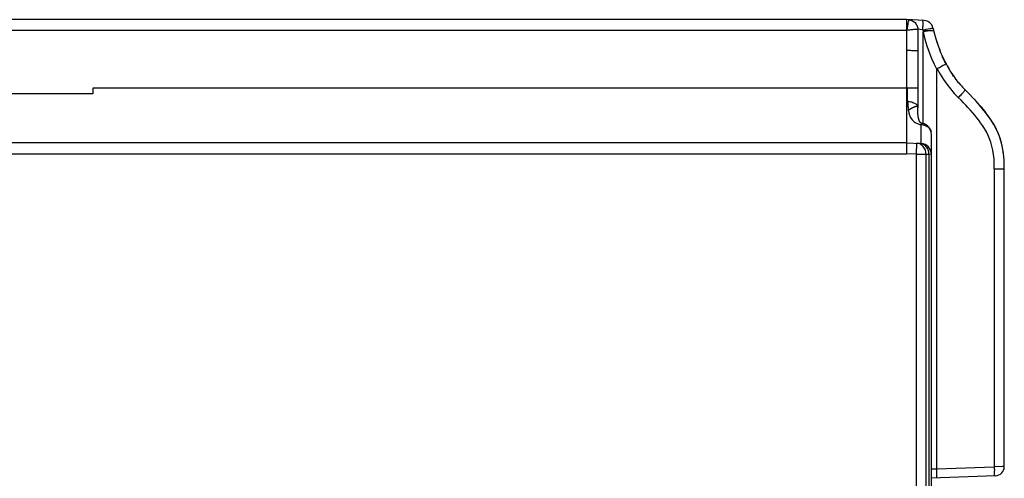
# Model space of a CAD drawing. Header units: millimetres. Extents: x -71 to 747, y -184 to 606.
# Tile 96 of 97: x 458 to 566, y 279 to 329. Entities that reach past the tile are written whole.
import ezdxf

# ---------------------------------------------------------------- set-up
doc = ezdxf.new("R2010")
doc.units = ezdxf.units.MM
doc.header["$LTSCALE"] = 30.734
doc.layers.get('0').update_dxf_attribs({"linetype": 'CONTINUOUS'})

msp = doc.modelspace()

# ---------------------------------------------------------------- linework, layer by layer
at = {"color": 7}
for p, q in [((554.81, 329.44), (410.53, 329.44)), ((554.81, 329.44), (554.81, 329.43)), ((556.74, 329.35), (554.81, 329.44)), ((554.81, 329.43), (554.81, 329.33)), ((554.81, 329.33), (554.81, 329.11)), ((554.87, 328.49), (554.86, 328.48)), ((554.88, 328.59), (554.87, 328.53)), ((554.87, 328.53), (554.87, 328.49)), ((554.9, 328.67), (554.88, 328.59)), ((554.96, 329.04), (554.9, 328.67)), ((554.99, 329.21), (554.96, 329.04)), ((555.01, 329.29), (554.99, 329.21)), ((556.97, 328.38), (557.19, 328.43)), ((557.19, 328.43), (557.39, 328.47)), ((557.71, 328.54), (557.74, 328.43)), ((557.74, 328.43), (557.76, 328.33)), ((410.53, 328.3), (554.81, 328.3)), ((554.81, 328.3), (554.84, 328.3)), ((554.84, 328.3), (554.84, 328.24)), ((554.84, 326.08), (554.84, 328.24)), ((556.04, 328.24), (556.03, 327.13)), ((556.04, 328.38), (556.04, 328.24)), ((556.61, 328.31), (556.04, 328.38)), ((556.61, 328.31), (556.61, 328.24)), ((556.61, 328.24), (556.62, 328.08)), ((556.61, 328.24), (557.08, 328.24)), ((556.62, 318.03), (556.62, 328.08)), ((557.29, 328.24), (557.08, 328.19)), ((557.08, 328.24), (557.29, 328.24)), ((557.49, 328.24), (557.78, 328.24)), ((557.76, 328.33), (557.78, 328.24)), ((557.78, 328.24), (557.78, 328.24)), ((557.78, 328.24), (557.95, 327.58)), ((557.95, 327.58), (558.14, 326.97)), ((556.03, 327.13), (556.03, 319.9)), ((558.14, 326.97), (558.34, 326.38)), ((558.34, 326.38), (558.55, 325.83)), ((554.83, 321.95), (554.84, 326.08)), ((558.55, 325.83), (558.78, 325.32)), ((558.77, 325.34), (558.7, 325.5)), ((559.01, 324.83), (558.77, 325.34)), ((558.78, 325.32), (559.01, 324.83)), ((558.29, 324.11), (558.17, 324.04)), ((558.41, 324.17), (558.29, 324.11)), ((558.52, 324.23), (558.41, 324.17)), ((558.63, 324.29), (558.52, 324.23)), ((558.73, 324.35), (558.63, 324.29)), ((558.82, 324.4), (558.73, 324.35)), ((558.9, 324.44), (558.82, 324.4)), ((558.97, 324.49), (558.9, 324.44)), ((559.14, 324.59), (559.01, 324.83)), ((559.01, 324.83), (559.05, 324.75)), ((559.01, 324.83), (559.01, 324.83)), ((559.01, 324.83), (559.14, 324.59)), ((559.05, 324.75), (559.09, 324.67)), ((559.09, 324.67), (559.14, 324.59)), ((559.14, 324.59), (559.25, 324.39)), ((558.14, 280.17), (558.14, 323.96)), ((559.67, 323.68), (560.02, 323.17)), ((559.88, 323.36), (559.98, 323.22)), ((465.53, 321.94), (465.53, 321.29)), ((554.81, 321.94), (465.53, 321.94)), ((554.82, 321.94), (554.81, 321.94)), ((554.81, 321.94), (554.81, 315.93)), ((554.83, 321.95), (554.82, 321.94)), ((554.83, 321.95), (554.83, 321.95)), ((554.89, 321.97), (554.89, 320.49)), ((560.41, 322.65), (560.4, 322.67)), ((560.56, 322.47), (560.41, 322.65)), ((465.53, 321.29), (410.53, 321.29)), ((561.67, 321.3), (561.15, 321.82)), ((561.67, 321.3), (562.09, 320.85)), ((561.67, 321.29), (561.68, 321.29)), ((562.47, 320.45), (562.08, 320.87)), ((554.96, 320.29), (554.96, 320.24)), ((554.96, 320.13), (554.96, 320.08)), ((554.96, 320.08), (554.96, 320.03)), ((554.96, 320.03), (554.96, 319.98)), ((555.97, 319.9), (555.94, 319.9)), ((556.02, 319.89), (555.97, 319.9)), ((556.03, 319.86), (556.03, 319.93)), ((556.03, 319.9), (556.03, 319.77)), ((556.03, 319.86), (556.03, 319.87)), ((556.04, 319.7), (556.03, 319.77)), ((562.23, 320.71), (562.49, 320.43)), ((562.83, 320.05), (562.47, 320.45)), ((562.49, 320.43), (562.85, 320.03)), ((563.16, 319.65), (562.83, 320.05)), ((562.98, 319.87), (563.21, 319.6)), ((563.53, 319.19), (563.1, 319.73)), ((563.47, 319.27), (563.16, 319.65)), ((563.21, 319.6), (563.5, 319.23)), ((563.76, 318.9), (563.47, 319.27)), ((556.39, 317.93), (556.39, 315.86)), ((557.53, 316.9), (557.52, 316.97)), ((557.53, 314.66), (557.53, 316.89)), ((554.81, 315.93), (410.53, 315.93)), ((554.81, 315.93), (554.79, 314.73)), ((554.81, 315.93), (556.39, 315.86)), ((555.9, 315.88), (555.85, 314.68)), ((410.53, 314.73), (554.79, 314.73)), ((555.85, 314.68), (554.79, 314.73)), ((555.85, 314.68), (555.85, 123.31)), ((555.85, 314.68), (556.95, 314.68)), ((556.95, 314.68), (557.27, 314.67)), ((556.95, 123.32), (556.95, 314.68)), ((557.53, 314.66), (557.27, 314.67)), ((557.27, 314.67), (557.27, 123.32)), ((557.53, 123.33), (557.53, 314.66)), ((565.43, 314.88), (565.41, 315.03)), ((564.44, 313.06), (565.53, 313.06)), ((564.44, 313.06), (564.44, 280.39)), ((565.53, 280.4), (565.53, 313.06)), ((557.53, 280.15), (558.14, 280.17)), ((558.14, 280.17), (564.44, 280.39)), ((565.35, 280.4), (564.44, 280.39)), ((565.53, 280.4), (565.35, 280.4)), ((565.53, 280.4), (565.53, 280.4)), ((564.57, 279.4), (557.53, 279.15))]:
    msp.add_line(p, q, dxfattribs=at)
for points in [[(554.81, 329.11), (554.81, 328.91), (554.81, 328.3)], [(554.85, 328.44), (554.85, 328.42), (554.85, 328.42), (554.85, 328.41), (554.84, 328.41), (554.84, 328.41), (554.84, 328.41)], [(554.84, 328.41), (554.84, 328.4), (554.84, 328.38), (554.84, 328.36), (554.84, 328.35), (554.84, 328.33), (554.84, 328.32)], [(554.84, 328.32), (554.94, 328.32), (555.04, 328.33), (555.16, 328.34), (555.27, 328.35), (555.39, 328.36), (555.5, 328.37), (555.61, 328.38), (555.71, 328.39), (555.8, 328.39), (555.88, 328.39), (555.94, 328.39), (555.99, 328.39), (556.02, 328.39), (556.03, 328.38)], [(554.86, 328.48), (554.86, 328.47), (554.86, 328.46), (554.86, 328.46), (554.86, 328.45), (554.86, 328.44), (554.85, 328.44)], [(555.04, 329.43), (555.04, 329.42), (555.03, 329.42), (555.03, 329.4), (555.03, 329.39), (555.02, 329.37), (555.02, 329.35), (555.02, 329.33), (555.01, 329.29)], [(555.04, 329.43), (555.15, 329.42), (555.26, 329.39), (555.36, 329.36), (555.47, 329.31), (555.57, 329.25), (555.66, 329.19), (555.74, 329.11), (555.82, 329.02), (555.88, 328.92), (555.94, 328.82), (555.98, 328.71), (556.01, 328.61), (556.03, 328.49), (556.04, 328.38)], [(556.6, 328.31), (556.61, 328.43), (556.61, 328.54), (556.61, 328.66), (556.62, 328.76), (556.62, 328.87), (556.62, 328.96), (556.62, 329.05), (556.62, 329.13), (556.62, 329.2), (556.61, 329.25), (556.61, 329.3), (556.6, 329.33), (556.6, 329.35), (556.59, 329.36)], [(557.39, 328.47), (557.47, 328.48), (557.54, 328.5), (557.61, 328.51), (557.65, 328.52), (557.69, 328.53), (557.71, 328.53), (557.71, 328.54)], [(554.84, 328.32), (554.84, 328.31), (554.84, 328.31), (554.84, 328.3), (554.84, 328.3)], [(556.6, 328.31), (556.73, 328.34), (556.97, 328.38)], [(557.08, 328.19), (556.74, 328.11), (556.62, 328.08)], [(556.62, 328.08), (556.82, 327.3), (557.04, 326.56), (557.28, 325.86), (557.55, 325.19), (557.84, 324.56), (558.14, 323.96)], [(557.28, 328.24), (557.39, 328.24), (557.49, 328.24)], [(554.83, 326.08), (554.97, 326.08), (555.1, 326.08), (555.23, 326.08), (555.35, 326.07), (555.47, 326.07), (555.58, 326.07), (555.68, 326.06), (555.77, 326.06), (555.85, 326.05), (555.91, 326.04), (555.97, 326.04), (556, 326.03), (556.03, 326.02), (556.03, 326.02)], [(559.14, 324.59), (559.13, 324.59), (559.13, 324.58), (559.12, 324.58), (559.11, 324.57), (559.1, 324.56), (559.08, 324.55), (559.06, 324.54), (559.03, 324.52), (559.01, 324.5), (558.97, 324.49)], [(559.25, 324.39), (559.36, 324.19), (559.47, 324.01), (559.57, 323.83)], [(558.17, 324.04), (558.17, 324.04), (558.16, 324.04), (558.16, 324.03), (558.16, 324.03), (558.16, 324.02), (558.15, 324.02), (558.15, 324.01), (558.15, 324.01), (558.15, 324), (558.15, 323.99), (558.15, 323.98), (558.14, 323.98), (558.14, 323.97), (558.14, 323.96)], [(558.17, 324.04), (558.51, 323.45), (558.86, 322.88), (559.23, 322.35), (559.63, 321.84), (560.05, 321.35), (560.49, 320.89)], [(559.57, 323.83), (559.68, 323.67), (559.78, 323.51), (559.88, 323.36)], [(559.97, 323.23), (559.96, 323.25), (559.88, 323.36)], [(559.98, 323.22), (560.1, 323.06), (560.22, 322.89), (560.38, 322.69)], [(554.83, 321.95), (554.84, 321.96), (554.85, 321.96), (554.86, 321.97), (554.87, 321.97), (554.88, 321.97), (554.89, 321.97)], [(554.89, 321.97), (555.02, 321.97), (555.14, 321.97), (555.27, 321.97), (555.39, 321.97), (555.5, 321.97), (555.61, 321.96), (555.7, 321.96), (555.79, 321.96), (555.86, 321.96), (555.92, 321.95), (555.97, 321.95), (556.01, 321.95), (556.03, 321.95), (556.03, 321.94)], [(560.38, 322.69), (560.54, 322.49), (560.69, 322.32)], [(560.4, 322.67), (560.41, 322.66), (560.42, 322.64)], [(560.69, 322.32), (560.82, 322.17), (560.94, 322.04), (561.05, 321.92), (561.15, 321.82)], [(561.23, 321.74), (561.24, 321.72), (561.23, 321.7), (561.21, 321.68), (561.18, 321.64), (561.14, 321.59), (561.1, 321.54), (561.05, 321.48), (560.99, 321.41), (560.92, 321.33), (560.84, 321.25), (560.76, 321.16), (560.67, 321.07), (560.58, 320.98), (560.49, 320.89)], [(564.44, 313.06), (564.44, 313.6), (564.41, 314.12), (564.36, 314.63), (564.28, 315.12), (564.18, 315.57), (564.06, 315.99), (563.92, 316.37), (563.77, 316.74), (563.57, 317.13), (563.36, 317.51), (563.15, 317.84), (562.94, 318.13), (562.73, 318.41), (562.52, 318.68), (562.29, 318.96), (562.04, 319.24), (561.79, 319.53), (561.54, 319.8), (561.3, 320.05), (561.06, 320.31), (560.79, 320.59), (560.49, 320.89)], [(561.95, 321), (561.89, 321.07), (561.81, 321.15)], [(554.89, 320.49), (554.9, 320.48), (554.9, 320.48), (554.91, 320.47), (554.92, 320.47), (554.93, 320.46), (554.93, 320.45), (554.94, 320.44), (554.94, 320.43), (554.94, 320.41), (554.95, 320.4), (554.95, 320.39), (554.95, 320.38), (554.95, 320.36), (554.96, 320.35), (554.96, 320.33), (554.96, 320.32), (554.96, 320.31), (554.96, 320.29)], [(556.03, 319.93), (556, 319.99), (555.97, 320.05), (555.92, 320.1), (555.85, 320.15), (555.78, 320.2), (555.7, 320.25), (555.6, 320.29), (555.5, 320.33), (555.38, 320.37), (555.27, 320.4), (555.14, 320.43), (555.02, 320.46), (554.89, 320.49)], [(554.96, 320.24), (554.96, 320.22), (554.96, 320.21), (554.96, 320.19), (554.96, 320.17), (554.96, 320.13)], [(554.96, 319.98), (554.96, 319.95), (554.96, 319.92), (554.96, 319.89), (554.97, 319.86), (554.97, 319.83), (554.97, 319.8), (554.97, 319.76), (554.98, 319.72), (554.98, 319.68), (554.98, 319.64), (554.99, 319.6), (554.99, 319.56), (555, 319.51), (555.01, 319.47), (555.02, 319.42)], [(555.94, 319.9), (555.91, 319.9), (555.87, 319.9), (555.84, 319.9), (555.8, 319.89), (555.76, 319.88), (555.72, 319.87), (555.68, 319.86), (555.65, 319.84), (555.61, 319.83), (555.58, 319.81), (555.54, 319.8), (555.51, 319.78), (555.48, 319.77), (555.45, 319.75), (555.42, 319.74), (555.4, 319.73), (555.37, 319.71), (555.35, 319.7), (555.32, 319.69), (555.3, 319.67), (555.28, 319.66), (555.26, 319.65), (555.24, 319.64), (555.22, 319.62), (555.2, 319.61), (555.18, 319.6), (555.16, 319.58), (555.14, 319.57), (555.12, 319.56), (555.11, 319.54), (555.09, 319.53), (555.07, 319.51), (555.05, 319.5), (555.04, 319.48), (555.03, 319.47), (555.02, 319.45), (555.02, 319.43), (555.02, 319.42)], [(556.03, 319.88), (556.03, 319.89), (556.02, 319.89)], [(562.99, 319.86), (562.5, 320.42), (562.49, 320.42)], [(555.02, 319.42), (555.06, 319.23), (555.11, 319.05), (555.17, 318.88), (555.24, 318.72), (555.33, 318.58), (555.42, 318.46), (555.53, 318.34), (555.64, 318.24), (555.77, 318.16), (555.89, 318.08), (556.02, 318.03), (556.14, 317.98), (556.27, 317.95), (556.39, 317.93)], [(556.54, 318.05), (556.51, 318.06), (556.49, 318.06), (556.46, 318.07), (556.43, 318.08), (556.41, 318.09), (556.4, 318.1), (556.38, 318.11), (556.37, 318.12), (556.35, 318.13), (556.34, 318.14), (556.33, 318.15), (556.32, 318.17), (556.3, 318.18), (556.29, 318.19), (556.28, 318.21), (556.27, 318.23), (556.25, 318.25), (556.24, 318.28), (556.23, 318.3), (556.21, 318.33), (556.2, 318.37), (556.19, 318.4), (556.17, 318.44), (556.16, 318.47), (556.15, 318.52), (556.14, 318.56), (556.13, 318.61), (556.12, 318.65), (556.11, 318.7), (556.1, 318.75), (556.09, 318.81), (556.08, 318.86), (556.08, 318.92), (556.07, 318.98), (556.06, 319.04), (556.06, 319.1), (556.05, 319.16), (556.05, 319.23), (556.05, 319.29), (556.04, 319.36), (556.04, 319.42), (556.04, 319.49), (556.04, 319.56), (556.04, 319.63), (556.04, 319.7)], [(565.31, 315.58), (565.17, 316.14), (564.98, 316.72), (564.72, 317.32), (564.4, 317.93), (564.01, 318.54), (563.56, 319.16)], [(565.53, 313.06), (565.53, 313.51), (565.51, 313.98), (565.48, 314.45), (565.42, 314.93), (565.34, 315.42), (565.23, 315.92), (565.08, 316.42), (564.9, 316.92), (564.68, 317.4), (564.45, 317.85), (564.23, 318.2), (564.01, 318.54), (563.76, 318.9)], [(556.42, 317.93), (556.42, 317.93), (556.41, 317.93), (556.41, 317.93), (556.4, 317.93), (556.4, 317.93), (556.39, 317.93)], [(556.54, 318.05), (556.53, 318.05), (556.53, 318.05), (556.52, 318.05), (556.51, 318.05), (556.5, 318.04), (556.5, 318.04), (556.49, 318.03), (556.48, 318.02), (556.47, 318.01), (556.46, 317.99), (556.44, 317.97), (556.43, 317.95), (556.42, 317.93)], [(556.42, 317.93), (556.51, 317.92), (556.6, 317.91), (556.69, 317.89), (556.78, 317.86), (556.87, 317.83), (556.97, 317.78), (557.06, 317.73), (557.14, 317.68), (557.22, 317.61), (557.3, 317.54), (557.36, 317.45), (557.42, 317.36), (557.46, 317.27), (557.5, 317.16)], [(557.52, 316.97), (557.52, 317.03), (557.51, 317.1), (557.5, 317.16)], [(556.95, 314.68), (556.94, 314.81), (556.92, 314.94), (556.89, 315.07), (556.85, 315.19), (556.79, 315.3), (556.72, 315.41), (556.65, 315.51), (556.56, 315.6), (556.46, 315.68), (556.36, 315.75), (556.25, 315.8), (556.14, 315.84), (556.02, 315.87), (555.9, 315.88)], [(557.27, 314.67), (557.26, 314.8), (557.24, 314.93), (557.21, 315.05), (557.17, 315.17), (557.11, 315.29), (557.04, 315.4), (556.97, 315.5), (556.88, 315.59), (556.79, 315.67), (556.68, 315.73), (556.57, 315.79), (556.46, 315.83), (556.34, 315.85), (556.23, 315.87)], [(565.51, 314.03), (565.48, 314.4), (565.48, 314.42)], [(558.12, 279.17), (558.13, 279.18), (558.13, 279.2), (558.14, 279.23), (558.14, 279.27), (558.15, 279.33), (558.15, 279.39), (558.15, 279.47), (558.15, 279.55), (558.15, 279.64), (558.15, 279.74), (558.15, 279.84), (558.15, 279.95), (558.15, 280.06), (558.14, 280.17)], [(564.44, 280.39), (564.44, 280.28), (564.44, 280.17), (564.45, 280.06), (564.45, 279.96), (564.44, 279.86), (564.44, 279.77), (564.44, 279.69), (564.43, 279.61), (564.43, 279.55), (564.42, 279.49), (564.41, 279.45)], [(564.41, 279.45), (564.41, 279.42), (564.4, 279.4), (564.39, 279.39)]]:
    msp.add_lwpolyline(points, dxfattribs=at)
for centre, radius, start, end in [((556.69, 328.31), 1.04, 12.6031, 87.5), ((571.85, 331.3), 14.37, 197.592, 202.2712), ((571.85, 331.3), 14.37, 204.3001, 206.7245), ((556.33, 316.87), 1.2, 0, 80.2766), ((556.33, 314.66), 1.2, 0, 87.5), ((556.34, 314.67), 1.19, 359.7258, 87.7742), ((564.53, 280.4), 1, 272.0001, 360)]:
    msp.add_arc(centre, radius, start, end, dxfattribs=at)

doc.saveas('drawing.dxf')
